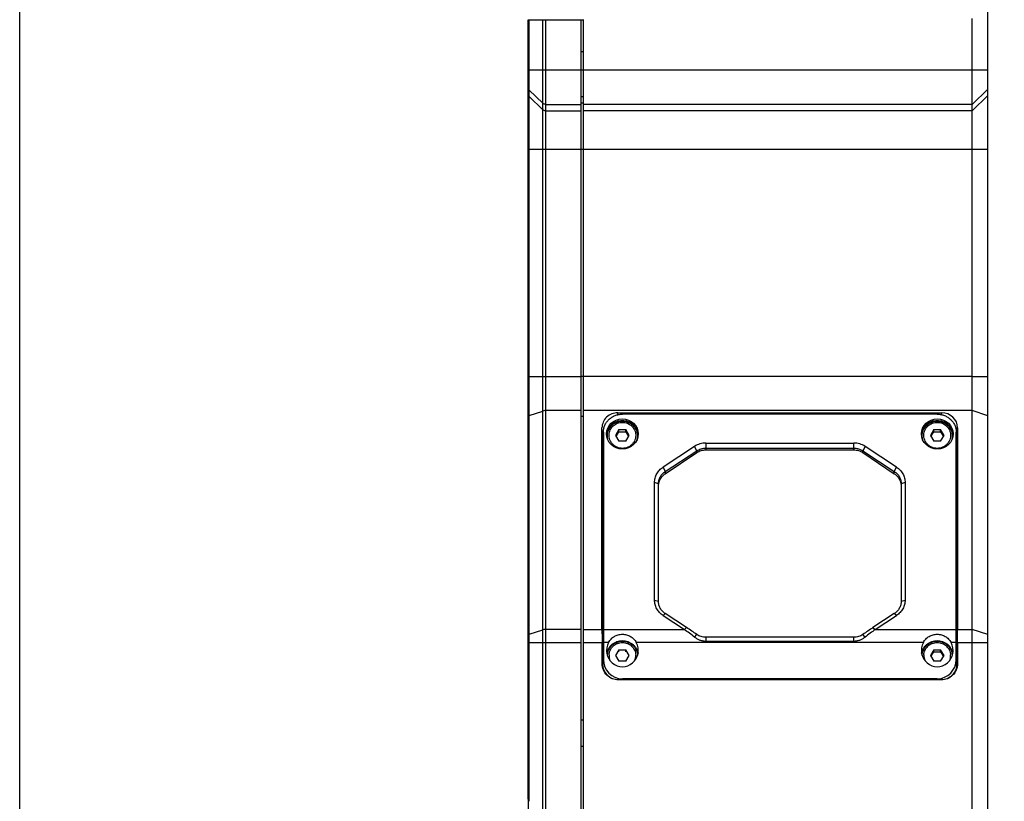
# Model space of a CAD drawing. Header units: millimetres. Extents: x 58 to 383, y 43 to 283.
# Tile 3 of 23: x 58 to 121, y 160 to 209. Entities that reach past the tile are written whole.
import ezdxf

# ---------------------------------------------------------------- set-up
doc = ezdxf.new("R2010")
doc.units = ezdxf.units.MM
doc.header["$LTSCALE"] = 23.1
doc.layers.get('0').update_dxf_attribs({"linetype": 'CONTINUOUS'})
doc.layers.add('00_COMPONENTS', color=7, linetype='CONTINUOUS')
doc.layers.add('20_ALL_FEATURES', color=7, linetype='CONTINUOUS')

msp = doc.modelspace()

# ---------------------------------------------------------------- linework, layer by layer
msp.add_lwpolyline([(58.4342, 282.864), (382.6558, 282.864), (382.6558, 43.1513), (58.4342, 43.1513)], close=True)
at = {"layer": '00_COMPONENTS'}
for p, q in [((119.4876, 139.5406), (119.4876, 231.2906)), ((90.4876, 160.4118), (90.4876, 209.4406)), ((90.4876, 209.4406), (93.9876, 209.4406)), ((90.5608, 160.1815), (90.5608, 209.4406)), ((91.4144, 145.1406), (91.4144, 209.4406)), ((91.5911, 209.4406), (91.5911, 145.1406)), ((93.8376, 186.9606), (93.8376, 209.4406)), ((93.9876, 145.1061), (93.9876, 209.4752)), ((118.4876, 145.0406), (118.4876, 209.5406)), ((93.9876, 207.4406), (93.8376, 207.4406)), ((90.4876, 206.3017), (119.4876, 206.3017)), ((90.5608, 205.0172), (91.4144, 204.1886)), ((119.4876, 205.0883), (118.4876, 204.1176)), ((90.5608, 204.6119), (91.4144, 203.7833)), ((93.9876, 204.6029), (93.8376, 204.6029)), ((119.4876, 204.6829), (118.4876, 203.7122)), ((91.5911, 204.1176), (93.8376, 204.1176)), ((91.5911, 203.7122), (93.8376, 203.7122)), ((93.9876, 204.1976), (93.8376, 204.1976)), ((118.4876, 204.1176), (93.9876, 204.1176)), ((118.4876, 203.7122), (93.9876, 203.7122)), ((90.4876, 201.2854), (119.4876, 201.2854)), ((90.4876, 186.9609), (90.5608, 186.9608)), ((90.5608, 186.9606), (93.8376, 186.9606)), ((93.9876, 186.9611), (93.8376, 186.9611)), ((93.8376, 145.1406), (93.8376, 186.9601)), ((118.4876, 186.9596), (93.9876, 186.9596)), ((118.4876, 186.9596), (119.4876, 186.9611)), ((90.5608, 184.5101), (91.4144, 184.788)), ((93.8376, 184.8119), (91.5911, 184.8119)), ((93.9876, 184.4388), (93.8376, 184.4388)), ((118.4876, 184.8119), (93.9876, 184.8119)), ((96.1574, 184.5586), (96.1508, 184.6747)), ((96.1508, 184.6747), (116.5743, 184.6747)), ((116.5678, 184.5586), (116.5743, 184.6747)), ((119.4876, 184.4863), (118.4876, 184.8119)), ((95.1876, 183.078), (95.1507, 183.7292)), ((95.1507, 171.0138), (95.1507, 183.7292)), ((117.5258, 168.8548), (117.5502, 183.3007)), ((117.5376, 183.078), (117.5745, 183.7292)), ((117.5745, 183.7292), (117.5745, 171.0138)), ((95.1876, 183.078), (95.1876, 168.8548)), ((117.5376, 168.8548), (117.5376, 183.078)), ((95.1769, 182.1458), (95.2376, 182.2065)), ((95.1876, 182.143), (95.2376, 182.193)), ((117.4876, 180.6977), (117.5459, 180.756)), ((117.4876, 180.6842), (117.5376, 180.7342)), ((95.1869, 176.2162), (95.2376, 176.2668)), ((90.5608, 170.712), (91.4144, 170.9899)), ((93.8376, 171.0138), (91.5911, 171.0138)), ((93.9876, 171.0138), (95.1507, 171.0138)), ((117.5745, 171.0138), (118.4876, 171.0138)), ((119.4876, 170.6882), (118.4876, 171.0138)), ((90.4876, 170.1998), (93.8376, 170.1998)), ((93.9876, 170.1998), (95.1532, 170.1998)), ((95.1613, 168.8546), (95.1532, 170.1998)), ((95.1876, 170.2636), (95.2376, 170.3136)), ((117.572, 170.1998), (117.5639, 168.8546)), ((117.572, 170.1998), (119.4876, 170.1998)), ((95.1613, 168.8546), (95.1876, 168.8548)), ((117.4321, 168.7493), (117.5376, 168.8548)), ((117.5639, 168.8546), (117.5376, 168.8548)), ((96.1876, 167.8345), (96.1876, 167.8548)), ((96.1876, 167.8548), (116.5376, 167.8548)), ((116.5376, 167.8345), (96.1876, 167.8345)), ((104.6582, 167.8548), (104.7129, 167.9095)), ((116.5376, 167.8548), (116.6478, 167.965)), ((116.5376, 167.8345), (116.5376, 167.8548)), ((93.8376, 165.308), (93.9876, 165.308)), ((93.9876, 163.6264), (93.8376, 163.6264)), ((90.4876, 160.3765), (90.4876, 158.7047))]:
    msp.add_line(p, q, dxfattribs=at)
for centre, major_axis, ratio, start_param, end_param in [((96.1508, 183.7292), (1.0002, 0), 0.9453575, 1.5707963, 3.1415927), ((116.5743, 183.7292), (1.0002, 0), 0.9453575, 0, 1.5707963), ((96.1751, 183.3007), (0.9997, -0.0317), 0.9743565, 2.7338919, 3.1741504), ((96.1878, 183.078), (1.0002, 0), 0.9453575, 2.8274627, 3.1415927), ((96.1878, 183.078), (1.0002, 0), 0.9453575, 9.1076697, 9.110648), ((116.5501, 183.3007), (0.9997, 0.0317), 0.9743565, -0.0325577, 0.4077008), ((116.5374, 183.078), (1.0002, 0), 0.9453575, 6.5973154, 6.6002936), ((116.5374, 183.078), (1.0002, 0), 0.9453575, 0, 0.3141301), ((95.1968, 170.1998), (-0.015, 2.5), 0.0174544, 1.2390788, 1.5706914), ((117.5284, 170.1998), (0.015, 2.5), 0.0174544, -1.5706914, -1.2390788), ((96.1876, 168.8548), (0, 1), 1, 1.5707963, 3.1415927), ((96.1876, 168.8548), (0, 1), 1, 1.5707963, 3.1415927), ((116.5376, 168.8548), (0, 1), 1, -3.1415927, -1.5707963), ((116.5376, 168.8548), (0, 1), 1, -3.1415927, -1.5707963)]:
    msp.add_ellipse(centre, major_axis=major_axis, ratio=ratio, start_param=start_param, end_param=end_param, dxfattribs=at)
for points in [[(90.4876, 205.1888), (90.4876, 205.1266), (90.5162, 205.0605), (90.5608, 205.0172)], [(90.4876, 204.7835), (90.4876, 204.7213), (90.5162, 204.6552), (90.5608, 204.6119)], [(91.5911, 204.1176), (91.5276, 204.1176), (91.4599, 204.1444), (91.4144, 204.1886)], [(91.5911, 203.7122), (91.5276, 203.7122), (91.4599, 203.7391), (91.4144, 203.7833)]]:
    msp.add_open_spline(points, degree=3, dxfattribs=at)
for points, knots in [([(90.4876, 184.4526), (90.4876, 184.4581), (90.4935, 184.4747), (90.5207, 184.4951), (90.5457, 184.5052), (90.5608, 184.5101)], [0, 0, 0, 0, 0.1697067, 0.5116062, 1, 1, 1, 1]), ([(91.5911, 184.8119), (91.5749, 184.8119), (91.5154, 184.8099), (91.4556, 184.8014), (91.4144, 184.788)], [0, 0, 0, 0, 0.272951, 1, 1, 1, 1]), ([(91.5911, 171.0138), (91.5749, 171.0138), (91.5154, 171.0118), (91.4556, 171.0033), (91.4144, 170.9899)], [0, 0, 0, 0, 0.272951, 1, 1, 1, 1]), ([(90.4876, 170.6545), (90.4876, 170.66), (90.4935, 170.6766), (90.5207, 170.697), (90.5457, 170.7071), (90.5608, 170.712)], [0, 0, 0, 0, 0.1697067, 0.5116062, 1, 1, 1, 1]), ([(96.1876, 167.8345), (96.0546, 167.8345), (95.7852, 167.8863), (95.4459, 168.1147), (95.2153, 168.4525), (95.1621, 168.7216), (95.1613, 168.8546)], [0, 0, 0, 0, 0.2500012, 0.5000006, 0.7500022, 1, 1, 1, 1]), ([(117.5639, 168.8546), (117.5631, 168.7216), (117.5099, 168.4525), (117.2793, 168.1147), (116.94, 167.8863), (116.6706, 167.8345), (116.5376, 167.8345)], [0, 0, 0, 0, 0.2499978, 0.4999996, 0.7499989, 1, 1, 1, 1]), ([(90.5608, 160.1815), (90.5496, 160.2003), (90.5123, 160.272), (90.4876, 160.3527), (90.4876, 160.4118)], [0, 0, 0, 0, 0.2710825, 1, 1, 1, 1])]:
    msp.add_open_spline(points, degree=3, knots=knots, dxfattribs=at)
at = {"layer": '20_ALL_FEATURES'}
for p, q in [((116.2876, 184.5901), (96.4376, 184.5901)), ((95.2376, 183.4555), (95.2376, 169.1097)), ((96.2211, 183.6166), (96.0046, 183.2526)), ((96.0046, 183.2526), (96.2211, 182.8886)), ((96.0439, 183.1866), (96.2211, 183.4845)), ((96.2211, 183.4845), (96.2211, 183.6166)), ((96.2211, 183.6166), (96.6541, 183.6166)), ((96.2211, 183.4845), (96.6541, 183.4845)), ((96.6541, 183.4845), (96.6541, 183.6166)), ((96.8706, 183.2526), (96.6541, 183.6166)), ((96.6541, 183.4845), (96.8313, 183.1866)), ((96.6541, 182.8886), (96.8706, 183.2526)), ((116.0711, 183.6166), (115.8546, 183.2526)), ((115.8546, 183.2526), (116.0711, 182.8886)), ((115.8939, 183.1866), (116.0711, 183.4845)), ((116.0711, 183.6166), (116.5041, 183.6166)), ((116.0711, 183.4845), (116.0711, 183.6166)), ((116.0711, 183.4845), (116.5041, 183.4845)), ((116.7206, 183.2526), (116.5041, 183.6166)), ((116.5041, 183.4845), (116.5041, 183.6166)), ((116.5041, 183.4845), (116.6813, 183.1866)), ((116.5041, 182.8886), (116.7206, 183.2526)), ((117.4876, 169.1097), (117.4876, 183.4555)), ((96.6541, 182.8886), (96.2211, 182.8886)), ((100.9857, 182.5589), (99.0011, 181.2546)), ((101.128, 182.2779), (100.9857, 182.5589)), ((101.6972, 182.7698), (101.6972, 182.3372)), ((101.6972, 182.7698), (111.028, 182.7698)), ((111.028, 182.3372), (111.028, 182.7698)), ((111.7395, 182.5589), (111.5972, 182.2779)), ((113.7241, 181.2546), (111.7395, 182.5589)), ((116.5041, 182.8886), (116.0711, 182.8886)), ((99.1434, 180.9737), (101.128, 182.2779)), ((99.1434, 180.8309), (101.128, 182.1646)), ((101.128, 182.1646), (101.128, 182.2779)), ((101.6972, 182.4458), (111.028, 182.4458)), ((101.6972, 182.3372), (111.028, 182.3372)), ((111.5972, 182.2779), (111.5972, 182.1646)), ((111.5972, 182.2779), (113.5818, 180.9737)), ((111.5972, 182.1646), (113.5818, 180.8309)), ((99.0011, 181.2546), (99.1434, 180.9737)), ((99.1434, 180.9737), (99.1434, 180.8309)), ((113.5818, 180.9737), (113.7241, 181.2546)), ((113.5818, 180.8309), (113.5818, 180.9737)), ((98.4626, 172.8726), (98.4626, 180.279)), ((98.7126, 180.1976), (98.4626, 180.279)), ((98.7126, 172.7912), (98.7126, 180.1976)), ((114.2626, 180.279), (114.0126, 180.1976)), ((114.0126, 180.1976), (114.0126, 172.7912)), ((114.2626, 180.279), (114.2626, 172.8726)), ((98.4626, 172.8726), (98.7126, 172.7912)), ((114.0126, 172.7912), (114.2626, 172.8726)), ((99.1434, 172.0152), (99.0011, 171.897)), ((100.4874, 171.1319), (99.1434, 172.0152)), ((113.5818, 172.0152), (112.2378, 171.1319)), ((113.7241, 171.897), (113.5818, 172.0152)), ((99.0011, 171.897), (100.3451, 171.0138)), ((112.3801, 171.0138), (113.7241, 171.897)), ((95.2376, 171.0138), (100.3451, 171.0138)), ((100.3451, 171.0138), (100.4874, 171.1319)), ((112.2378, 171.1319), (112.3801, 171.0138)), ((112.3801, 171.0138), (117.4876, 171.0138)), ((95.566, 170.1998), (95.2376, 170.1998)), ((115.416, 170.1998), (97.3092, 170.1998)), ((100.9857, 170.5343), (101.128, 170.7004)), ((111.028, 170.5192), (101.6972, 170.5192)), ((101.6972, 170.5192), (101.6972, 170.2851)), ((101.6972, 170.2851), (111.028, 170.2851)), ((111.028, 170.2851), (111.028, 170.5192)), ((111.7395, 170.5343), (111.5972, 170.7004)), ((117.4876, 170.1998), (117.1592, 170.1998)), ((96.2211, 169.7354), (96.0046, 169.3714)), ((96.2211, 169.6033), (96.2211, 169.7354)), ((96.2211, 169.7354), (96.6541, 169.7354)), ((96.6541, 169.6033), (96.6541, 169.7354)), ((96.8706, 169.3714), (96.6541, 169.7354)), ((116.0711, 169.7354), (115.8546, 169.3714)), ((115.8939, 169.3053), (116.0711, 169.6033)), ((116.0711, 169.7354), (116.5041, 169.7354)), ((116.0711, 169.6033), (116.0711, 169.7354)), ((116.0711, 169.6033), (116.5041, 169.6033)), ((116.7206, 169.3714), (116.5041, 169.7354)), ((116.5041, 169.6033), (116.5041, 169.7354)), ((116.5041, 169.6033), (116.6813, 169.3053)), ((96.0046, 169.3714), (96.2211, 169.0074)), ((96.6541, 169.0074), (96.2211, 169.0074)), ((96.6541, 169.0074), (96.8706, 169.3714)), ((115.8546, 169.3714), (116.0711, 169.0074)), ((116.5041, 169.0074), (116.0711, 169.0074)), ((116.5041, 169.0074), (116.7206, 169.3714)), ((116.2876, 167.9095), (96.4376, 167.9095))]:
    msp.add_line(p, q, dxfattribs=at)
for centre, radius, start, end in [((96.381, 183.2225), 0.9434, 173.023732, 176.31912), ((96.3814, 183.2225), 0.9438, 172.785428, 173.023814), ((96.4938, 183.2225), 0.9438, 6.976186, 7.21457), ((96.4942, 183.2225), 0.9434, 3.676646, 6.976268), ((116.231, 183.2225), 0.9434, 173.023732, 176.31912), ((116.2314, 183.2225), 0.9438, 172.785428, 173.023814), ((116.3438, 183.2225), 0.9438, 6.976186, 7.21457), ((116.3442, 183.2225), 0.9434, 3.676646, 6.976268), ((80.2541, 143.5044), 34.0648, 52.51224, 53.858125), ((81.6605, 142.493), 34.273, 55.388237, 56.679509), ((130.9327, 142.6889), 34.0368, 123.315995, 124.616228), ((132.6455, 143.2714), 34.3558, 126.14755, 127.482043), ((96.4377, 169.1096), 1.2001, 179.995317, 269.995283), ((96.3919, 169.3715), 0.7982, 177.046442, 204.598106), ((96.4833, 169.3715), 0.7982, 335.409859, 2.930879), ((116.2419, 169.3715), 0.7982, 177.046442, 204.598106), ((116.2875, 169.1096), 1.2001, 270.00472, 0.004686), ((116.3333, 169.3715), 0.7982, 335.409859, 2.930879)]:
    msp.add_arc(centre, radius, start, end, dxfattribs=at)
for centre in [(96.4376, 183.342), (116.2876, 183.342)]:
    msp.add_ellipse(centre, major_axis=(1, 0), ratio=0.9492767, dxfattribs=at)
for centre in [(96.4376, 169.6949), (116.2876, 169.6949)]:
    msp.add_ellipse(centre, major_axis=(0, 1.0302), ratio=0.9707165, start_param=1.0585141, end_param=5.2246712, dxfattribs=at)
for points, knots in [([(95.2376, 183.4555), (95.2376, 183.5297), (95.2531, 183.6788), (95.3221, 183.8933), (95.4341, 184.0909), (95.5845, 184.2638), (95.7676, 184.4056), (95.9763, 184.5108), (96.2024, 184.5755), (96.3592, 184.5901), (96.4376, 184.5901)], [0, 0, 0, 0, 0.1215449, 0.2436259, 0.3666917, 0.491032, 0.6167371, 0.7436903, 0.8715902, 1, 1, 1, 1]), ([(116.2876, 184.5901), (116.366, 184.5901), (116.5228, 184.5755), (116.7489, 184.5108), (116.9576, 184.4056), (117.1407, 184.2638), (117.2911, 184.0909), (117.403, 183.8933), (117.472, 183.6788), (117.4876, 183.5297), (117.4876, 183.4555)], [0, 0, 0, 0, 0.1284098, 0.25631, 0.3832635, 0.5089687, 0.6333088, 0.7563743, 0.8784551, 1, 1, 1, 1]), ([(95.4451, 183.341), (95.4524, 183.3991), (95.4781, 183.5145), (95.548, 183.6775), (95.647, 183.8256), (95.7717, 183.9539), (95.9183, 184.0584), (96.0817, 184.1354), (96.2567, 184.1827), (96.3773, 184.1933), (96.4376, 184.1933)], [0, 0, 0, 0, 0.1231495, 0.2466846, 0.3707748, 0.4955163, 0.6209195, 0.7469099, 0.8733376, 1, 1, 1, 1]), ([(95.5409, 182.9215), (95.5161, 182.9907), (95.4831, 183.1357), (95.488, 183.3584), (95.5469, 183.5736), (95.6563, 183.7689), (95.8098, 183.9333), (95.9985, 184.0576), (96.2117, 184.1349), (96.3624, 184.1524), (96.4376, 184.1524)], [0, 0, 0, 0, 0.1239152, 0.2476964, 0.371669, 0.4961163, 0.621215, 0.7469971, 0.873335, 1, 1, 1, 1]), ([(95.5947, 183.2939), (95.5974, 183.3457), (95.613, 183.4492), (95.6662, 183.5969), (95.7471, 183.7322), (95.8529, 183.8502), (95.9797, 183.9466), (96.1229, 184.0181), (96.2773, 184.062), (96.3842, 184.0718), (96.4376, 184.0718)], [0, 0, 0, 0, 0.1231531, 0.2466349, 0.370654, 0.4953403, 0.6207243, 0.7467455, 0.8732408, 1, 1, 1, 1]), ([(96.4376, 184.1933), (96.4979, 184.1933), (96.6185, 184.1827), (96.7935, 184.1354), (96.9569, 184.0584), (97.1034, 183.9539), (97.2282, 183.8256), (97.3272, 183.6775), (97.3971, 183.5145), (97.4228, 183.3991), (97.4301, 183.341)], [0, 0, 0, 0, 0.1266624, 0.2530901, 0.3790805, 0.5044837, 0.6292252, 0.7533154, 0.8768505, 1, 1, 1, 1]), ([(96.4376, 184.1524), (96.5128, 184.1524), (96.6635, 184.1349), (96.8766, 184.0576), (97.0654, 183.9333), (97.2188, 183.7689), (97.3282, 183.5737), (97.3871, 183.3585), (97.3921, 183.1358), (97.3592, 182.9908), (97.3343, 182.9216)], [0, 0, 0, 0, 0.1266651, 0.2530029, 0.3787849, 0.5038834, 0.6283307, 0.7523033, 0.8760847, 1, 1, 1, 1]), ([(96.4376, 184.0718), (96.491, 184.0718), (96.5979, 184.062), (96.7524, 184.018), (96.8956, 183.9466), (97.0224, 183.8501), (97.1282, 183.7321), (97.2091, 183.5967), (97.2622, 183.4489), (97.2778, 183.3454), (97.2805, 183.2936)], [0, 0, 0, 0, 0.1267576, 0.2532516, 0.3792724, 0.5046566, 0.6293437, 0.7533639, 0.8768465, 1, 1, 1, 1]), ([(115.2951, 183.341), (115.3024, 183.3991), (115.3281, 183.5145), (115.398, 183.6775), (115.497, 183.8256), (115.6217, 183.9539), (115.7683, 184.0584), (115.9317, 184.1354), (116.1067, 184.1827), (116.2273, 184.1933), (116.2876, 184.1933)], [0, 0, 0, 0, 0.1231495, 0.2466846, 0.3707748, 0.4955163, 0.6209195, 0.7469099, 0.8733376, 1, 1, 1, 1]), ([(115.3909, 182.9215), (115.3661, 182.9907), (115.3331, 183.1357), (115.338, 183.3584), (115.3969, 183.5736), (115.5063, 183.7689), (115.6598, 183.9333), (115.8485, 184.0576), (116.0617, 184.1349), (116.2124, 184.1524), (116.2876, 184.1524)], [0, 0, 0, 0, 0.1239152, 0.2476964, 0.371669, 0.4961163, 0.621215, 0.7469971, 0.873335, 1, 1, 1, 1]), ([(115.4447, 183.2939), (115.4474, 183.3457), (115.463, 183.4492), (115.5162, 183.5969), (115.5971, 183.7322), (115.7029, 183.8502), (115.8297, 183.9466), (115.9729, 184.0181), (116.1273, 184.062), (116.2342, 184.0718), (116.2876, 184.0718)], [0, 0, 0, 0, 0.1231531, 0.2466349, 0.370654, 0.4953403, 0.6207243, 0.7467455, 0.8732408, 1, 1, 1, 1]), ([(116.2876, 184.1933), (116.3479, 184.1933), (116.4685, 184.1827), (116.6435, 184.1354), (116.8069, 184.0584), (116.9534, 183.9539), (117.0782, 183.8256), (117.1772, 183.6775), (117.2471, 183.5145), (117.2728, 183.3991), (117.2801, 183.341)], [0, 0, 0, 0, 0.1266624, 0.2530901, 0.3790805, 0.5044837, 0.6292252, 0.7533154, 0.8768505, 1, 1, 1, 1]), ([(116.2876, 184.1524), (116.3628, 184.1524), (116.5135, 184.1349), (116.7266, 184.0576), (116.9154, 183.9333), (117.0688, 183.7689), (117.1782, 183.5737), (117.2371, 183.3585), (117.2421, 183.1358), (117.2092, 182.9908), (117.1843, 182.9216)], [0, 0, 0, 0, 0.1266651, 0.2530029, 0.3787849, 0.5038834, 0.6283307, 0.7523033, 0.8760847, 1, 1, 1, 1]), ([(116.2876, 184.0718), (116.341, 184.0718), (116.4479, 184.062), (116.6024, 184.018), (116.7456, 183.9466), (116.8724, 183.8501), (116.9782, 183.7321), (117.0591, 183.5967), (117.1122, 183.4489), (117.1278, 183.3454), (117.1305, 183.2936)], [0, 0, 0, 0, 0.1267576, 0.2532516, 0.3792724, 0.5046566, 0.6293437, 0.7533639, 0.8768465, 1, 1, 1, 1]), ([(96.4376, 182.4334), (96.3807, 182.4334), (96.2667, 182.4446), (96.1029, 182.4945), (95.9526, 182.5753), (95.8221, 182.6839), (95.7168, 182.8158), (95.6409, 182.9657), (95.5977, 183.1274), (95.5919, 183.2388), (95.5947, 183.2939)], [0, 0, 0, 0, 0.1268761, 0.2534515, 0.3794968, 0.5048424, 0.6294429, 0.7533671, 0.8767976, 1, 1, 1, 1]), ([(97.2805, 183.2936), (97.2833, 183.2384), (97.2774, 183.1271), (97.2342, 182.9655), (97.1583, 182.8156), (97.0529, 182.6838), (96.9225, 182.5753), (96.7722, 182.4944), (96.6084, 182.4446), (96.4945, 182.4334), (96.4376, 182.4334)], [0, 0, 0, 0, 0.1232022, 0.2466321, 0.3705552, 0.4951548, 0.6205, 0.7465457, 0.8731222, 1, 1, 1, 1]), ([(116.2876, 182.4334), (116.2307, 182.4334), (116.1167, 182.4446), (115.9529, 182.4945), (115.8026, 182.5753), (115.6721, 182.6839), (115.5668, 182.8158), (115.4909, 182.9657), (115.4477, 183.1274), (115.4419, 183.2388), (115.4447, 183.2939)], [0, 0, 0, 0, 0.1268761, 0.2534515, 0.3794968, 0.5048424, 0.6294429, 0.7533671, 0.8767976, 1, 1, 1, 1]), ([(117.1305, 183.2936), (117.1333, 183.2384), (117.1274, 183.1271), (117.0842, 182.9655), (117.0083, 182.8156), (116.9029, 182.6838), (116.7725, 182.5753), (116.6222, 182.4944), (116.4584, 182.4446), (116.3445, 182.4334), (116.2876, 182.4334)], [0, 0, 0, 0, 0.1232022, 0.2466321, 0.3705552, 0.4951548, 0.6205, 0.7465457, 0.8731222, 1, 1, 1, 1]), ([(101.6972, 182.7699), (101.5716, 182.7698), (101.3203, 182.7338), (101.0897, 182.6272), (100.9857, 182.5589)], [0, 0, 0, 0, 0.5022886, 1, 1, 1, 1]), ([(111.7395, 182.5589), (111.6355, 182.6272), (111.4049, 182.7338), (111.1536, 182.7698), (111.028, 182.7698)], [0, 0, 0, 0, 0.4977111, 1, 1, 1, 1]), ([(101.128, 182.2779), (101.2112, 182.3323), (101.3958, 182.4171), (101.5967, 182.4458), (101.6972, 182.4458)], [0, 0, 0, 0, 0.4974012, 1, 1, 1, 1]), ([(101.128, 182.1646), (101.211, 182.2204), (101.3952, 182.3076), (101.5967, 182.3372), (101.6972, 182.3372)], [0, 0, 0, 0, 0.498768, 1, 1, 1, 1]), ([(111.028, 182.4458), (111.1285, 182.4458), (111.3294, 182.4171), (111.514, 182.3323), (111.5972, 182.2779)], [0, 0, 0, 0, 0.5025991, 1, 1, 1, 1]), ([(111.028, 182.3372), (111.1285, 182.3372), (111.33, 182.3076), (111.5142, 182.2204), (111.5972, 182.1646)], [0, 0, 0, 0, 0.501232, 1, 1, 1, 1]), ([(98.4626, 180.279), (98.4626, 180.3742), (98.4871, 180.5661), (98.5951, 180.8361), (98.739, 181.0337), (98.8807, 181.1685), (98.9598, 181.2275), (99.0011, 181.2546)], [0, 0, 0, 0, 0.2464358, 0.4944718, 0.7453238, 0.8722369, 1, 1, 1, 1]), ([(98.7126, 180.1976), (98.7126, 180.2733), (98.7322, 180.4259), (98.8186, 180.6408), (98.9569, 180.8298), (99.0777, 180.9308), (99.1434, 180.9737)], [0, 0, 0, 0, 0.2460611, 0.4939465, 0.7450467, 1, 1, 1, 1]), ([(98.7126, 180.0327), (98.7126, 180.1107), (98.7322, 180.2675), (98.8185, 180.4883), (98.9566, 180.6826), (99.0776, 180.7867), (99.1434, 180.8309)], [0, 0, 0, 0, 0.2481834, 0.4972082, 0.7477155, 1, 1, 1, 1]), ([(113.5818, 180.9737), (113.6475, 180.9308), (113.7683, 180.8298), (113.9066, 180.6408), (113.993, 180.4259), (114.0126, 180.2733), (114.0126, 180.1976)], [0, 0, 0, 0, 0.2549534, 0.5060536, 0.7539388, 1, 1, 1, 1]), ([(113.5818, 180.8309), (113.6476, 180.7867), (113.7686, 180.6826), (113.9067, 180.4883), (113.993, 180.2675), (114.0126, 180.1107), (114.0126, 180.0327)], [0, 0, 0, 0, 0.2522845, 0.5027918, 0.7518166, 1, 1, 1, 1]), ([(113.7241, 181.2546), (113.7653, 181.2275), (113.8445, 181.1685), (113.9862, 181.0337), (114.1301, 180.8361), (114.2381, 180.5661), (114.2626, 180.3742), (114.2626, 180.279)], [0, 0, 0, 0, 0.1277632, 0.2546764, 0.5055285, 0.7535645, 1, 1, 1, 1]), ([(99.0011, 171.897), (98.9598, 171.9241), (98.8807, 171.9831), (98.739, 172.118), (98.5951, 172.3156), (98.4871, 172.5855), (98.4626, 172.7774), (98.4626, 172.8726)], [0, 0, 0, 0, 0.1277632, 0.2546764, 0.5055285, 0.7535645, 1, 1, 1, 1]), ([(99.1434, 172.0152), (99.0777, 172.0581), (98.9569, 172.159), (98.8186, 172.3481), (98.7322, 172.5629), (98.7126, 172.7156), (98.7126, 172.7912)], [0, 0, 0, 0, 0.2549535, 0.5060536, 0.7539387, 1, 1, 1, 1]), ([(114.0126, 172.7912), (114.0126, 172.7156), (113.993, 172.5629), (113.9066, 172.3481), (113.7683, 172.159), (113.6475, 172.0581), (113.5818, 172.0152)], [0, 0, 0, 0, 0.2460611, 0.4939466, 0.7450467, 1, 1, 1, 1]), ([(114.2626, 172.8726), (114.2626, 172.7774), (114.2381, 172.5855), (114.1301, 172.3156), (113.9862, 172.118), (113.8445, 171.9831), (113.7653, 171.9241), (113.7241, 171.897)], [0, 0, 0, 0, 0.2464358, 0.4944718, 0.7453239, 0.8722369, 1, 1, 1, 1]), ([(95.4533, 169.5126), (95.4635, 169.5681), (95.4941, 169.6776), (95.5684, 169.8313), (95.6691, 169.9701), (95.793, 170.0899), (95.9363, 170.187), (96.0948, 170.2585), (96.2635, 170.3022), (96.3796, 170.3121), (96.4376, 170.3121)], [0, 0, 0, 0, 0.1231631, 0.2467463, 0.3708913, 0.495671, 0.6210815, 0.7470436, 0.8734129, 1, 1, 1, 1]), ([(95.488, 169.3713), (95.4896, 169.4308), (95.5049, 169.5499), (95.5625, 169.7206), (95.6526, 169.8772), (95.7718, 170.014), (95.9156, 170.1259), (96.0786, 170.2088), (96.2547, 170.2597), (96.3767, 170.2712), (96.4376, 170.2712)], [0, 0, 0, 0, 0.1235616, 0.2473615, 0.3715726, 0.4963069, 0.6215991, 0.7474047, 0.8735935, 1, 1, 1, 1]), ([(95.566, 170.1998), (95.6083, 170.2773), (95.714, 170.4216), (95.9249, 170.5864), (96.172, 170.6889), (96.3493, 170.7119), (96.4376, 170.7119)], [0, 0, 0, 0, 0.2501807, 0.499868, 0.7496963, 1, 1, 1, 1]), ([(95.5947, 169.4127), (95.5974, 169.4645), (95.613, 169.5679), (95.6662, 169.7156), (95.7471, 169.851), (95.8529, 169.969), (95.9797, 170.0654), (96.1229, 170.1368), (96.2773, 170.1807), (96.3842, 170.1906), (96.4376, 170.1906)], [0, 0, 0, 0, 0.1231531, 0.2466349, 0.370654, 0.4953403, 0.6207243, 0.7467455, 0.8732408, 1, 1, 1, 1]), ([(96.4376, 170.7119), (96.5259, 170.7119), (96.7032, 170.6889), (96.9503, 170.5864), (97.1612, 170.4216), (97.2669, 170.2773), (97.3092, 170.1998)], [0, 0, 0, 0, 0.2503026, 0.5001315, 0.7498197, 1, 1, 1, 1]), ([(96.4376, 170.3121), (96.4956, 170.3121), (96.6116, 170.3022), (96.7804, 170.2585), (96.9388, 170.187), (97.0822, 170.0899), (97.206, 169.9702), (97.3067, 169.8314), (97.3811, 169.6777), (97.4116, 169.5682), (97.4219, 169.5127)], [0, 0, 0, 0, 0.1265869, 0.252956, 0.378918, 0.5043285, 0.6291084, 0.7532535, 0.8768369, 1, 1, 1, 1]), ([(96.4376, 170.2712), (96.4985, 170.2712), (96.6205, 170.2597), (96.7966, 170.2088), (96.9596, 170.1259), (97.1033, 170.014), (97.2225, 169.8773), (97.3127, 169.7206), (97.3703, 169.55), (97.3855, 169.4309), (97.3872, 169.3714)], [0, 0, 0, 0, 0.1264066, 0.2525953, 0.3784008, 0.5036929, 0.6284272, 0.7526383, 0.8764383, 1, 1, 1, 1]), ([(96.4376, 170.1906), (96.491, 170.1906), (96.5979, 170.1807), (96.7524, 170.1368), (96.8956, 170.0653), (97.0224, 169.9689), (97.1282, 169.8508), (97.2091, 169.7154), (97.2622, 169.5676), (97.2778, 169.4642), (97.2805, 169.4124)], [0, 0, 0, 0, 0.1267576, 0.2532516, 0.3792724, 0.5046566, 0.6293437, 0.7533639, 0.8768465, 1, 1, 1, 1]), ([(100.9857, 170.5343), (101.0363, 170.4954), (101.1436, 170.4251), (101.319, 170.3458), (101.5051, 170.2963), (101.6333, 170.2851), (101.6972, 170.2851)], [0, 0, 0, 0, 0.2497054, 0.4997447, 0.7498703, 1, 1, 1, 1]), ([(101.6972, 170.5192), (101.6467, 170.5192), (101.5455, 170.5272), (101.3975, 170.5625), (101.2567, 170.6199), (101.1694, 170.6716), (101.128, 170.7004)], [0, 0, 0, 0, 0.2500535, 0.5001093, 0.7501443, 1, 1, 1, 1]), ([(111.5972, 170.7004), (111.5558, 170.6716), (111.4685, 170.6199), (111.3277, 170.5625), (111.1797, 170.5272), (111.0785, 170.5192), (111.028, 170.5192)], [0, 0, 0, 0, 0.249856, 0.4998914, 0.7499466, 1, 1, 1, 1]), ([(111.028, 170.2851), (111.0919, 170.2851), (111.2201, 170.2963), (111.4062, 170.3458), (111.5816, 170.4251), (111.6889, 170.4954), (111.7395, 170.5343)], [0, 0, 0, 0, 0.25013, 0.5002552, 0.7502948, 1, 1, 1, 1]), ([(115.3033, 169.5126), (115.3135, 169.5681), (115.3441, 169.6776), (115.4184, 169.8313), (115.5191, 169.9701), (115.643, 170.0899), (115.7863, 170.187), (115.9448, 170.2585), (116.1135, 170.3022), (116.2296, 170.3121), (116.2876, 170.3121)], [0, 0, 0, 0, 0.1231631, 0.2467463, 0.3708913, 0.495671, 0.6210815, 0.7470436, 0.8734129, 1, 1, 1, 1]), ([(115.338, 169.3713), (115.3396, 169.4308), (115.3549, 169.5499), (115.4125, 169.7206), (115.5026, 169.8772), (115.6218, 170.014), (115.7656, 170.1259), (115.9286, 170.2088), (116.1047, 170.2597), (116.2267, 170.2712), (116.2876, 170.2712)], [0, 0, 0, 0, 0.1235616, 0.2473615, 0.3715726, 0.4963069, 0.6215991, 0.7474047, 0.8735935, 1, 1, 1, 1]), ([(115.416, 170.1998), (115.4583, 170.2773), (115.564, 170.4216), (115.7749, 170.5864), (116.022, 170.6889), (116.1993, 170.7119), (116.2876, 170.7119)], [0, 0, 0, 0, 0.2501807, 0.499868, 0.7496963, 1, 1, 1, 1]), ([(115.4447, 169.4127), (115.4474, 169.4645), (115.463, 169.5679), (115.5162, 169.7156), (115.5971, 169.851), (115.7029, 169.969), (115.8297, 170.0654), (115.9729, 170.1368), (116.1273, 170.1807), (116.2342, 170.1906), (116.2876, 170.1906)], [0, 0, 0, 0, 0.1231531, 0.2466349, 0.370654, 0.4953403, 0.6207243, 0.7467455, 0.8732408, 1, 1, 1, 1]), ([(116.2876, 170.7119), (116.3759, 170.7119), (116.5532, 170.6889), (116.8003, 170.5864), (117.0112, 170.4216), (117.1169, 170.2773), (117.1592, 170.1998)], [0, 0, 0, 0, 0.2503026, 0.5001315, 0.7498197, 1, 1, 1, 1]), ([(116.2876, 170.3121), (116.3456, 170.3121), (116.4616, 170.3022), (116.6304, 170.2585), (116.7888, 170.187), (116.9322, 170.0899), (117.056, 169.9702), (117.1567, 169.8314), (117.2311, 169.6777), (117.2616, 169.5682), (117.2719, 169.5127)], [0, 0, 0, 0, 0.1265869, 0.252956, 0.378918, 0.5043285, 0.6291084, 0.7532535, 0.8768369, 1, 1, 1, 1]), ([(116.2876, 170.2712), (116.3485, 170.2712), (116.4705, 170.2597), (116.6466, 170.2088), (116.8096, 170.1259), (116.9533, 170.014), (117.0725, 169.8773), (117.1627, 169.7206), (117.2203, 169.55), (117.2355, 169.4309), (117.2372, 169.3714)], [0, 0, 0, 0, 0.1264066, 0.2525953, 0.3784008, 0.5036929, 0.6284272, 0.7526383, 0.8764383, 1, 1, 1, 1]), ([(116.2876, 170.1906), (116.341, 170.1906), (116.4479, 170.1807), (116.6024, 170.1368), (116.7456, 170.0653), (116.8724, 169.9689), (116.9782, 169.8508), (117.0591, 169.7154), (117.1122, 169.5676), (117.1278, 169.4642), (117.1305, 169.4124)], [0, 0, 0, 0, 0.1267576, 0.2532516, 0.3792724, 0.5046566, 0.6293437, 0.7533639, 0.8768465, 1, 1, 1, 1])]:
    msp.add_open_spline(points, degree=3, knots=knots, dxfattribs=at)

doc.saveas('drawing.dxf')
